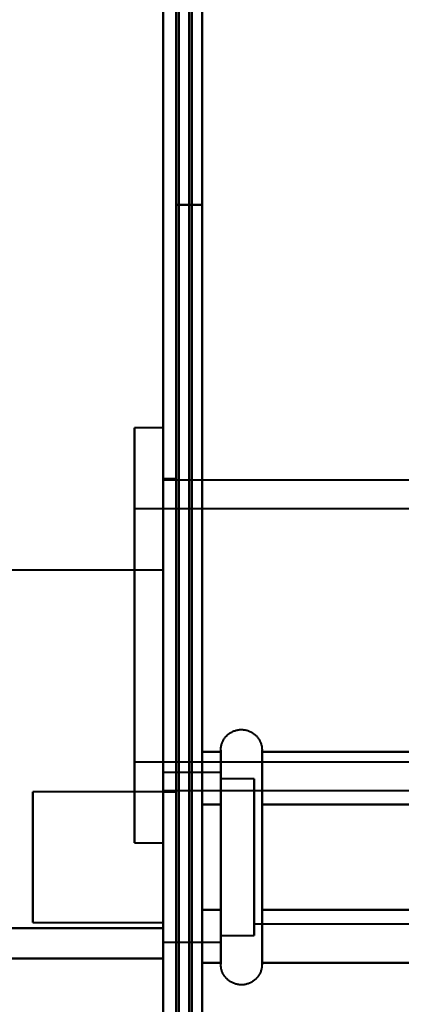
# Model space of a CAD drawing. Header units: millimetres. Extents: x -696 to 695, y -1041 to 611.
# Tile 20 of 90: x -540 to -526, y -213 to -175. Entities that reach past the tile are written whole.
import ezdxf

# ---------------------------------------------------------------- set-up
doc = ezdxf.new("R2010")
doc.units = ezdxf.units.MM
doc.layers.add('G-IMPT', color=8, linetype='Continuous', lineweight=40)

# ---------------------------------------------------------------- blocks, each defined once
blk = doc.blocks.new('NEXA 400 CALQUES_dwg-748074-Niveau de réf_')
at = {"layer": 'G-IMPT'}
for p, q in [((-535, 286.4), (-535, -249.4)), ((-535, 286.4), (-535, -249.4)), ((-535, -191.05), (-536.1, -191.05)), ((-536.1, -191.05), (-536.1, -206.344)), ((-536.1, -191.656), (-536.1, -191.05)), ((-536.1, -206.344), (-536.1, -191.05)), ((-535, -191.05), (-535, -206.344)), ((-535, -191.05), (-535, -191.656)), ((-535, -206.344), (-535, -191.05)), ((-536.1, -191.656), (-536.1, -206.95)), ((-536.1, -206.95), (-536.1, -191.656)), ((-535, -191.656), (-535, -206.95)), ((-535, -206.95), (-535, -191.656)), ((-534.5, -193), (-535, -193)), ((-535, -193), (-535, -205)), ((-535, -193), (-535, -205)), ((-502.5, -193.05), (-535, -193.05)), ((-535, -204.496), (-535, -193.05)), ((-534.5, -205), (-534.5, -193)), ((-534.5, -205), (-534.5, -193)), ((-534.5, -193), (-534.5, -205)), ((-534.5, -193), (-534.5, -205)), ((-535, -204.95), (-535, -193.504)), ((-515.1, -194.15), (-536.1, -194.15)), ((-536.1, -194.15), (-536.1, -203.48)), ((-536.1, -203.48), (-536.1, -194.15)), ((-536.1, -194.52), (-536.1, -203.85)), ((-536.1, -203.85), (-536.1, -194.52)), ((-535, -196.5), (-545.5, -196.5)), ((-535, -196.5), (-545.5, -196.5)), ((-535, -196.5), (-535, -211.384)), ((-535, -196.5), (-535, -211.384)), ((-535, -211.384), (-535, -196.5)), ((-535, -211.384), (-535, -196.5)), ((-532.785, -205.45), (-532.785, -203.4)), ((-532.785, -205.45), (-532.785, -203.4)), ((-531.204, -203.4), (-531.204, -205.45)), ((-531.204, -203.4), (-531.204, -205.45)), ((-536.1, -203.85), (-515.1, -203.85)), ((-532.785, -209.55), (-532.785, -203.949)), ((-532.785, -209.55), (-532.785, -203.949)), ((-531.204, -203.949), (-531.204, -209.55)), ((-531.204, -203.949), (-531.204, -209.55)), ((-532.785, -204.25), (-535, -204.25)), ((-532.785, -204.25), (-535, -204.25)), ((-535, -210.75), (-535, -204.25)), ((-535, -210.75), (-535, -204.25)), ((-535, -204.25), (-535, -209.125)), ((-535, -210.75), (-535, -204.25)), ((-535, -210.75), (-535, -204.25)), ((-535, -204.25), (-535, -209.125)), ((-532.785, -205.875), (-532.785, -204.25)), ((-532.785, -204.25), (-532.785, -210.315)), ((-532.785, -205.875), (-532.785, -204.25)), ((-532.785, -204.25), (-532.785, -210.315)), ((-531.5, -204.5), (-532.785, -204.5)), ((-531.5, -204.5), (-532.785, -204.5)), ((-532.785, -210.098), (-532.785, -204.5)), ((-532.785, -204.5), (-532.785, -210.098)), ((-532.785, -210.098), (-532.785, -204.5)), ((-532.785, -204.5), (-532.785, -210.098)), ((-532.785, -209.125), (-532.785, -204.685)), ((-532.785, -204.685), (-532.785, -210.75)), ((-532.785, -209.125), (-532.785, -204.685)), ((-532.785, -204.685), (-532.785, -210.75)), ((-531.5, -206), (-531.5, -204.5)), ((-531.5, -204.5), (-531.5, -209)), ((-531.5, -206), (-531.5, -204.5)), ((-531.5, -204.5), (-531.5, -209)), ((-535, -205), (-540, -205)), ((-535, -205), (-540, -205)), ((-540, -205), (-540, -210)), ((-540, -205), (-540, -210)), ((-540, -210), (-540, -205)), ((-540, -210), (-540, -205)), ((-540, -205), (-540, -210)), ((-540, -205), (-540, -210)), ((-540, -210), (-540, -205)), ((-540, -210), (-540, -205)), ((-535, -204.95), (-502.5, -204.95)), ((-535, -205), (-534.5, -205)), ((-535, -205), (-535, -210)), ((-535, -205), (-535, -210)), ((-535, -210), (-535, -205)), ((-535, -210), (-535, -205)), ((-535, -205), (-535, -210)), ((-535, -205), (-535, -210)), ((-535, -210), (-535, -205)), ((-535, -210), (-535, -205)), ((-532.785, -210.5), (-532.785, -204.902)), ((-532.785, -204.902), (-532.785, -210.5)), ((-532.785, -210.5), (-532.785, -204.902)), ((-532.785, -204.902), (-532.785, -210.5)), ((-531.5, -210.5), (-531.5, -204.902)), ((-531.5, -210.5), (-531.5, -204.902)), ((-519.611, -204.952), (-531.5, -204.952)), ((-519.611, -204.952), (-531.5, -204.952)), ((-531.5, -208.774), (-531.5, -204.952)), ((-531.5, -204.952), (-531.5, -208.774)), ((-531.5, -208.774), (-531.5, -204.952)), ((-531.5, -204.952), (-531.5, -208.774)), ((-532.785, -211.6), (-532.785, -205.45)), ((-532.785, -211.6), (-532.785, -205.45)), ((-531.204, -205.45), (-531.204, -211.6)), ((-531.204, -205.45), (-531.204, -211.6)), ((-535, -205.875), (-535, -210.75)), ((-535, -205.875), (-535, -210.75)), ((-532.785, -210.75), (-532.785, -205.875)), ((-532.785, -210.75), (-532.785, -205.875)), ((-536.1, -206.95), (-536.1, -206.344)), ((-535, -206.344), (-535, -206.95)), ((-531.5, -210.098), (-531.5, -206)), ((-531.5, -206), (-531.5, -210.5)), ((-531.5, -210.098), (-531.5, -206)), ((-531.5, -206), (-531.5, -210.5)), ((-531.5, -210.048), (-531.5, -206.226)), ((-531.5, -206.226), (-531.5, -210.048)), ((-531.5, -210.048), (-531.5, -206.226)), ((-531.5, -206.226), (-531.5, -210.048)), ((-536.1, -206.95), (-535, -206.95)), ((-535, -209.125), (-535, -210.75)), ((-535, -209.125), (-535, -210.75)), ((-540, -210), (-535, -210)), ((-540, -210), (-535, -210)), ((-531.5, -210.048), (-519.611, -210.048)), ((-531.5, -210.048), (-519.611, -210.048)), ((-535, -210.221), (-535, -221.105)), ((-535, -210.221), (-535, -221.105)), ((-535, -221.105), (-535, -210.221)), ((-535, -221.105), (-535, -210.221)), ((-532.785, -210.5), (-531.5, -210.5)), ((-532.785, -210.5), (-531.5, -210.5)), ((-535, -210.75), (-532.785, -210.75)), ((-535, -210.75), (-532.785, -210.75)), ((-535, -211.384), (-535, -221.919)), ((-535, -211.384), (-535, -221.919)), ((-535, -221.919), (-535, -211.384)), ((-535, -221.919), (-535, -211.384))]:
    blk.add_line(p, q, dxfattribs=at)
at = {"layer": 'G-IMPT', "flags": 128}
for points in [[(-535, 286.4), (-535, 152.45), (-535, 18.5), (-535, -115.45), (-535, -249.4)], [(-535, -249.4), (-535, -115.45), (-535, 18.5), (-535, 152.45), (-535, 286.4)], [(-535, 286.4), (-535, 152.45), (-535, 18.5), (-535, -115.45), (-535, -249.4)], [(-535, -249.4), (-535, -115.45), (-535, 18.5), (-535, 152.45), (-535, 286.4)], [(-535, -249.4), (-535, -115.45), (-535, 18.5), (-535, 152.45), (-535, 286.4)], [(-535, -249.4), (-535, -115.45), (-535, 18.5), (-535, 152.45), (-535, 286.4)], [(-535, 286.4), (-535, 152.45), (-535, 18.5), (-535, -115.45), (-535, -249.4)], [(-535, 286.4), (-535, 152.45), (-535, 18.5), (-535, -115.45), (-535, -249.4)], [(-534.5, -249.4), (-534.5, -115.45), (-534.5, 18.5), (-534.5, 152.45), (-534.5, 286.4)], [(-534.5, 286.4), (-534.5, 152.45), (-534.5, 18.5), (-534.5, -115.45), (-534.5, -249.4)], [(-534.5, 286.4), (-534.5, 152.45), (-534.5, 18.5), (-534.5, -115.45), (-534.5, -249.4)], [(-534.4, 286.4), (-534.4, 152.45), (-534.4, 18.5), (-534.4, -115.45), (-534.4, -249.4)], [(-534.4, -249.4), (-534.4, -115.45), (-534.4, 18.5), (-534.4, 152.45), (-534.4, 286.4)], [(-534.4, -249.4), (-534.4, -115.45), (-534.4, 18.5), (-534.4, 152.45), (-534.4, 286.4)], [(-534.4, 286.4), (-534.4, 152.45), (-534.4, 18.5), (-534.4, -115.45), (-534.4, -249.4)], [(-534.4, 286.4), (-534.4, 152.45), (-534.4, 18.5), (-534.4, -115.45), (-534.4, -249.4)], [(-534.4, -249.4), (-534.4, -115.45), (-534.4, 18.5), (-534.4, 152.45), (-534.4, 286.4)], [(-534.4, -249.4), (-534.4, -115.45), (-534.4, 18.5), (-534.4, 152.45), (-534.4, 286.4)], [(-534.4, 286.4), (-534.4, 152.45), (-534.4, 18.5), (-534.4, -115.45), (-534.4, -249.4)], [(-534.5, 285.9), (-534.5, 152.2), (-534.5, 18.5), (-534.5, -115.2), (-534.5, -248.9)], [(-534.5, 285.9), (-534.5, 152.2), (-534.5, 18.5), (-534.5, -115.2), (-534.5, -248.9)], [(-534.5, -248.9), (-534.5, -115.2), (-534.5, 18.5), (-534.5, 152.2), (-534.5, 285.9)], [(-534.5, -248.9), (-534.5, -115.2), (-534.5, 18.5), (-534.5, 152.2), (-534.5, 285.9)], [(-534.5, 285.9), (-534.5, 152.2), (-534.5, 18.5), (-534.5, -115.2), (-534.5, -248.9)], [(-534.5, -248.9), (-534.5, -115.2), (-534.5, 18.5), (-534.5, 152.2), (-534.5, 285.9)], [(-534, -248.9), (-534, -115.2), (-534, 18.5), (-534, 152.2), (-534, 285.9)], [(-534, 285.9), (-534, 152.2), (-534, 18.5), (-534, -115.2), (-534, -248.9)], [(-534, -248.9), (-534, -115.2), (-534, 18.5), (-534, 152.2), (-534, 285.9)], [(-533.9, 285.9), (-533.9, 152.2), (-533.9, 18.5), (-533.9, -115.2), (-533.9, -248.9)], [(-533.9, 285.9), (-533.9, 152.2), (-533.9, 18.5), (-533.9, -115.2), (-533.9, -248.9)], [(-533.9, -248.9), (-533.9, -115.2), (-533.9, 18.5), (-533.9, 152.2), (-533.9, 285.9)], [(-533.5, 285.9), (-533.5, 152.2), (-533.5, 18.5), (-533.5, -115.2), (-533.5, -248.9)], [(-533.5, -248.9), (-533.5, -115.2), (-533.5, 18.5), (-533.5, 152.2), (-533.5, 285.9)], [(-533.5, 285.9), (-533.5, 152.2), (-533.5, 18.5), (-533.5, -115.2), (-533.5, -248.9)], [(-533.5, -248.9), (-533.5, -115.2), (-533.5, 18.5), (-533.5, 152.2), (-533.5, 285.9)], [(-533.5, -248.9), (-533.5, -115.2), (-533.5, 18.5), (-533.5, 152.2), (-533.5, 285.9)], [(-533.5, 285.9), (-533.5, 152.2), (-533.5, 18.5), (-533.5, -115.2), (-533.5, -248.9)], [(-533.5, -248.9), (-533.5, -115.2), (-533.5, 18.5), (-533.5, 152.2), (-533.5, 285.9)], [(-533.5, 285.9), (-533.5, 152.2), (-533.5, 18.5), (-533.5, -115.2), (-533.5, -248.9)], [(-534.5, -182.5), (-534.5, -197.5), (-534.5, -212.5), (-534.5, -227.5), (-534.5, -242.5)], [(-533.5, -182.5), (-533.75, -182.5), (-534, -182.5), (-534.25, -182.5), (-534.5, -182.5)], [(-534.5, -242.5), (-534.5, -227.5), (-534.5, -212.5), (-534.5, -197.5), (-534.5, -182.5)], [(-534.5, -182.5), (-534.25, -182.5), (-534, -182.5), (-533.75, -182.5), (-533.5, -182.5)], [(-534.5, -182.5), (-534.25, -182.5), (-534, -182.5), (-533.75, -182.5), (-533.5, -182.5)], [(-533.5, -182.5), (-533.75, -182.5), (-534, -182.5), (-534.25, -182.5), (-534.5, -182.5)], [(-534.5, -182.5), (-534.5, -197.5), (-534.5, -212.5), (-534.5, -227.5), (-534.5, -242.5)], [(-533.5, -182.5), (-533.75, -182.5), (-534, -182.5), (-534.25, -182.5), (-534.5, -182.5)], [(-534.5, -242.5), (-534.5, -227.5), (-534.5, -212.5), (-534.5, -197.5), (-534.5, -182.5)], [(-534.5, -182.5), (-534.25, -182.5), (-534, -182.5), (-533.75, -182.5), (-533.5, -182.5)], [(-534.5, -182.5), (-534.25, -182.5), (-534, -182.5), (-533.75, -182.5), (-533.5, -182.5)], [(-533.5, -182.5), (-533.75, -182.5), (-534, -182.5), (-534.25, -182.5), (-534.5, -182.5)], [(-534.5, -182.5), (-534.5, -197.5), (-534.5, -212.5), (-534.5, -227.5), (-534.5, -242.5)], [(-534.5, -242.5), (-534.5, -227.5), (-534.5, -212.5), (-534.5, -197.5), (-534.5, -182.5)], [(-534.5, -182.5), (-534.5, -197.5), (-534.5, -212.5), (-534.5, -227.5), (-534.5, -242.5)], [(-534.5, -242.5), (-534.5, -227.5), (-534.5, -212.5), (-534.5, -197.5), (-534.5, -182.5)], [(-533.5, -242.5), (-533.5, -227.5), (-533.5, -212.5), (-533.5, -197.5), (-533.5, -182.5)], [(-533.5, -182.5), (-533.5, -197.5), (-533.5, -212.5), (-533.5, -227.5), (-533.5, -242.5)], [(-533.5, -242.5), (-533.5, -227.5), (-533.5, -212.5), (-533.5, -197.5), (-533.5, -182.5)], [(-533.5, -182.5), (-533.5, -197.5), (-533.5, -212.5), (-533.5, -227.5), (-533.5, -242.5)], [(-533.5, -242.5), (-533.5, -227.5), (-533.5, -212.5), (-533.5, -197.5), (-533.5, -182.5)], [(-533.5, -182.5), (-533.5, -197.5), (-533.5, -212.5), (-533.5, -227.5), (-533.5, -242.5)], [(-533.5, -242.5), (-533.5, -227.5), (-533.5, -212.5), (-533.5, -197.5), (-533.5, -182.5)], [(-533.5, -182.5), (-533.5, -197.5), (-533.5, -212.5), (-533.5, -227.5), (-533.5, -242.5)], [(-532.785, -203.4), (-532.785, -203.368), (-532.783, -203.337), (-532.779, -203.305), (-532.775, -203.274), (-532.769, -203.243), (-532.762, -203.212), (-532.754, -203.182), (-532.745, -203.151), (-532.734, -203.122), (-532.723, -203.092), (-532.71, -203.063), (-532.696, -203.035), (-532.681, -203.007), (-532.664, -202.98), (-532.647, -202.954), (-532.629, -202.928), (-532.609, -202.903), (-532.589, -202.879), (-532.568, -202.855), (-532.545, -202.833), (-532.522, -202.811), (-532.498, -202.791), (-532.474, -202.771), (-532.448, -202.752), (-532.422, -202.735), (-532.395, -202.718), (-532.367, -202.703), (-532.339, -202.689), (-532.31, -202.675), (-532.281, -202.663), (-532.251, -202.652), (-532.221, -202.643), (-532.191, -202.634), (-532.16, -202.627), (-532.129, -202.621), (-532.098, -202.616), (-532.066, -202.613), (-532.035, -202.611), (-532.003, -202.61), (-531.972, -202.61), (-531.94, -202.611), (-531.909, -202.614), (-531.877, -202.618), (-531.846, -202.624), (-531.815, -202.63), (-531.784, -202.638), (-531.754, -202.647), (-531.724, -202.657), (-531.695, -202.669), (-531.666, -202.681), (-531.637, -202.695), (-531.609, -202.71), (-531.582, -202.726), (-531.555, -202.743), (-531.53, -202.761), (-531.504, -202.78), (-531.48, -202.8), (-531.456, -202.821), (-531.434, -202.843), (-531.412, -202.866), (-531.391, -202.89), (-531.371, -202.914), (-531.352, -202.94), (-531.334, -202.966), (-531.317, -202.993), (-531.302, -203.02), (-531.287, -203.048), (-531.273, -203.077), (-531.261, -203.106), (-531.25, -203.135), (-531.24, -203.165), (-531.231, -203.196), (-531.224, -203.226), (-531.217, -203.257), (-531.212, -203.288), (-531.208, -203.32), (-531.206, -203.351), (-531.204, -203.383), (-531.204, -203.4)], [(-532.785, -203.4), (-532.785, -203.368), (-532.783, -203.337), (-532.779, -203.305), (-532.775, -203.274), (-532.769, -203.243), (-532.762, -203.212), (-532.754, -203.182), (-532.745, -203.151), (-532.734, -203.122), (-532.723, -203.092), (-532.71, -203.063), (-532.696, -203.035), (-532.681, -203.007), (-532.664, -202.98), (-532.647, -202.954), (-532.629, -202.928), (-532.609, -202.903), (-532.589, -202.879), (-532.568, -202.855), (-532.545, -202.833), (-532.522, -202.811), (-532.498, -202.791), (-532.474, -202.771), (-532.448, -202.752), (-532.422, -202.735), (-532.395, -202.718), (-532.367, -202.703), (-532.339, -202.689), (-532.31, -202.675), (-532.281, -202.663), (-532.251, -202.652), (-532.221, -202.643), (-532.191, -202.634), (-532.16, -202.627), (-532.129, -202.621), (-532.098, -202.616), (-532.066, -202.613), (-532.035, -202.611), (-532.003, -202.61), (-531.972, -202.61), (-531.94, -202.611), (-531.909, -202.614), (-531.877, -202.618), (-531.846, -202.624), (-531.815, -202.63), (-531.784, -202.638), (-531.754, -202.647), (-531.724, -202.657), (-531.695, -202.669), (-531.666, -202.681), (-531.637, -202.695), (-531.609, -202.71), (-531.582, -202.726), (-531.555, -202.743), (-531.53, -202.761), (-531.504, -202.78), (-531.48, -202.8), (-531.456, -202.821), (-531.434, -202.843), (-531.412, -202.866), (-531.391, -202.89), (-531.371, -202.914), (-531.352, -202.94), (-531.334, -202.966), (-531.317, -202.993), (-531.302, -203.02), (-531.287, -203.048), (-531.273, -203.077), (-531.261, -203.106), (-531.25, -203.135), (-531.24, -203.165), (-531.231, -203.196), (-531.224, -203.226), (-531.217, -203.257), (-531.212, -203.288), (-531.208, -203.32), (-531.206, -203.351), (-531.204, -203.383), (-531.204, -203.4)], [(-533.5, -205.479), (-533.5, -204.974), (-533.5, -204.469), (-533.5, -203.964), (-533.5, -203.459)], [(-533.5, -203.459), (-533.321, -203.459), (-533.143, -203.459), (-532.964, -203.459), (-532.785, -203.459)], [(-532.785, -203.459), (-532.964, -203.459), (-533.143, -203.459), (-533.321, -203.459), (-533.5, -203.459)], [(-533.5, -203.459), (-533.5, -203.964), (-533.5, -204.469), (-533.5, -204.974), (-533.5, -205.479)], [(-533.5, -205.479), (-533.5, -204.974), (-533.5, -204.469), (-533.5, -203.964), (-533.5, -203.459)], [(-533.5, -203.459), (-533.321, -203.459), (-533.143, -203.459), (-532.964, -203.459), (-532.785, -203.459)], [(-532.785, -203.459), (-532.964, -203.459), (-533.143, -203.459), (-533.321, -203.459), (-533.5, -203.459)], [(-533.5, -203.459), (-533.5, -203.964), (-533.5, -204.469), (-533.5, -204.974), (-533.5, -205.479)], [(-533.5, -205.479), (-533.5, -204.974), (-533.5, -204.469), (-533.5, -203.964), (-533.5, -203.459)], [(-533.5, -203.459), (-533.5, -203.964), (-533.5, -204.469), (-533.5, -204.974), (-533.5, -205.479)], [(-533.5, -205.479), (-533.5, -204.974), (-533.5, -204.469), (-533.5, -203.964), (-533.5, -203.459)], [(-533.5, -203.459), (-533.5, -203.964), (-533.5, -204.469), (-533.5, -204.974), (-533.5, -205.479)], [(-532.785, -203.4), (-532.785, -203.403), (-532.785, -203.413), (-532.785, -203.429), (-532.785, -203.452), (-532.785, -203.482), (-532.785, -203.518), (-532.785, -203.56), (-532.785, -203.608), (-532.785, -203.663), (-532.785, -203.724), (-532.785, -203.791), (-532.785, -203.863), (-532.785, -203.942), (-532.785, -204.026), (-532.785, -204.116), (-532.785, -204.211), (-532.785, -204.312), (-532.785, -204.418), (-532.785, -204.528), (-532.785, -204.644), (-532.785, -204.763), (-532.785, -204.888), (-532.785, -205.016), (-532.785, -205.149), (-532.785, -205.285), (-532.785, -205.424), (-532.785, -205.568), (-532.785, -205.714), (-532.785, -205.863), (-532.785, -206.014), (-532.785, -206.168), (-532.785, -206.324), (-532.785, -206.482), (-532.785, -206.642), (-532.785, -206.803), (-532.785, -206.965), (-532.785, -207.128), (-532.785, -207.292), (-532.785, -207.456), (-532.785, -207.62), (-532.785, -207.784), (-532.785, -207.947), (-532.785, -208.109), (-532.785, -208.271), (-532.785, -208.432), (-532.785, -208.59), (-532.785, -208.748), (-532.785, -208.903), (-532.785, -209.056), (-532.785, -209.206), (-532.785, -209.354), (-532.785, -209.499), (-532.785, -209.55)], [(-532.785, -205.45), (-532.785, -205.31), (-532.785, -205.173), (-532.785, -205.04), (-532.785, -204.91), (-532.785, -204.785), (-532.785, -204.665), (-532.785, -204.549), (-532.785, -204.437), (-532.785, -204.331), (-532.785, -204.229), (-532.785, -204.133), (-532.785, -204.042), (-532.785, -203.957), (-532.785, -203.877), (-532.785, -203.803), (-532.785, -203.735), (-532.785, -203.673), (-532.785, -203.618), (-532.785, -203.568), (-532.785, -203.525), (-532.785, -203.488), (-532.785, -203.457), (-532.785, -203.433), (-532.785, -203.416), (-532.785, -203.405), (-532.785, -203.4)], [(-532.785, -203.4), (-532.785, -203.403), (-532.785, -203.413), (-532.785, -203.429), (-532.785, -203.452), (-532.785, -203.482), (-532.785, -203.518), (-532.785, -203.56), (-532.785, -203.608), (-532.785, -203.663), (-532.785, -203.724), (-532.785, -203.791), (-532.785, -203.863), (-532.785, -203.942), (-532.785, -204.026), (-532.785, -204.116), (-532.785, -204.211), (-532.785, -204.312), (-532.785, -204.418), (-532.785, -204.528), (-532.785, -204.644), (-532.785, -204.763), (-532.785, -204.888), (-532.785, -205.016), (-532.785, -205.149), (-532.785, -205.285), (-532.785, -205.424), (-532.785, -205.568), (-532.785, -205.714), (-532.785, -205.863), (-532.785, -206.014), (-532.785, -206.168), (-532.785, -206.324), (-532.785, -206.482), (-532.785, -206.642), (-532.785, -206.803), (-532.785, -206.965), (-532.785, -207.128), (-532.785, -207.292), (-532.785, -207.456), (-532.785, -207.62), (-532.785, -207.784), (-532.785, -207.947), (-532.785, -208.109), (-532.785, -208.271), (-532.785, -208.432), (-532.785, -208.59), (-532.785, -208.748), (-532.785, -208.903), (-532.785, -209.056), (-532.785, -209.206), (-532.785, -209.354), (-532.785, -209.499), (-532.785, -209.55)], [(-532.785, -205.45), (-532.785, -205.31), (-532.785, -205.173), (-532.785, -205.04), (-532.785, -204.91), (-532.785, -204.785), (-532.785, -204.665), (-532.785, -204.549), (-532.785, -204.437), (-532.785, -204.331), (-532.785, -204.229), (-532.785, -204.133), (-532.785, -204.042), (-532.785, -203.957), (-532.785, -203.877), (-532.785, -203.803), (-532.785, -203.735), (-532.785, -203.673), (-532.785, -203.618), (-532.785, -203.568), (-532.785, -203.525), (-532.785, -203.488), (-532.785, -203.457), (-532.785, -203.433), (-532.785, -203.416), (-532.785, -203.405), (-532.785, -203.4)], [(-532.785, -203.459), (-532.785, -203.964), (-532.785, -204.469), (-532.785, -204.974), (-532.785, -205.479)], [(-532.785, -205.479), (-532.785, -204.974), (-532.785, -204.469), (-532.785, -203.964), (-532.785, -203.459)], [(-532.785, -203.459), (-532.785, -203.964), (-532.785, -204.469), (-532.785, -204.974), (-532.785, -205.479)], [(-532.785, -205.479), (-532.785, -204.974), (-532.785, -204.469), (-532.785, -203.964), (-532.785, -203.459)], [(-531.204, -203.4), (-531.204, -203.403), (-531.204, -203.413), (-531.204, -203.429), (-531.204, -203.452), (-531.204, -203.482), (-531.204, -203.518), (-531.204, -203.56), (-531.204, -203.608), (-531.204, -203.663), (-531.204, -203.724), (-531.204, -203.791), (-531.204, -203.863), (-531.204, -203.942), (-531.204, -204.026), (-531.204, -204.116), (-531.204, -204.211), (-531.204, -204.312), (-531.204, -204.418), (-531.204, -204.528), (-531.204, -204.644), (-531.204, -204.763), (-531.204, -204.888), (-531.204, -205.016), (-531.204, -205.149), (-531.204, -205.285), (-531.204, -205.424), (-531.204, -205.45)], [(-531.204, -209.55), (-531.204, -209.406), (-531.204, -209.26), (-531.204, -209.11), (-531.204, -208.958), (-531.204, -208.804), (-531.204, -208.647), (-531.204, -208.489), (-531.204, -208.329), (-531.204, -208.168), (-531.204, -208.005), (-531.204, -207.842), (-531.204, -207.679), (-531.204, -207.515), (-531.204, -207.351), (-531.204, -207.187), (-531.204, -207.024), (-531.204, -206.861), (-531.204, -206.7), (-531.204, -206.54), (-531.204, -206.381), (-531.204, -206.224), (-531.204, -206.069), (-531.204, -205.917), (-531.204, -205.767), (-531.204, -205.62), (-531.204, -205.476), (-531.204, -205.335), (-531.204, -205.197), (-531.204, -205.063), (-531.204, -204.933), (-531.204, -204.808), (-531.204, -204.686), (-531.204, -204.569), (-531.204, -204.457), (-531.204, -204.349), (-531.204, -204.247), (-531.204, -204.15), (-531.204, -204.058), (-531.204, -203.972), (-531.204, -203.891), (-531.204, -203.816), (-531.204, -203.747), (-531.204, -203.684), (-531.204, -203.627), (-531.204, -203.576), (-531.204, -203.532), (-531.204, -203.494), (-531.204, -203.462), (-531.204, -203.437), (-531.204, -203.418), (-531.204, -203.406), (-531.204, -203.4), (-531.204, -203.4)], [(-531.204, -203.4), (-531.204, -203.403), (-531.204, -203.413), (-531.204, -203.429), (-531.204, -203.452), (-531.204, -203.482), (-531.204, -203.518), (-531.204, -203.56), (-531.204, -203.608), (-531.204, -203.663), (-531.204, -203.724), (-531.204, -203.791), (-531.204, -203.863), (-531.204, -203.942), (-531.204, -204.026), (-531.204, -204.116), (-531.204, -204.211), (-531.204, -204.312), (-531.204, -204.418), (-531.204, -204.528), (-531.204, -204.644), (-531.204, -204.763), (-531.204, -204.888), (-531.204, -205.016), (-531.204, -205.149), (-531.204, -205.285), (-531.204, -205.424), (-531.204, -205.45)], [(-531.204, -209.55), (-531.204, -209.406), (-531.204, -209.26), (-531.204, -209.11), (-531.204, -208.958), (-531.204, -208.804), (-531.204, -208.647), (-531.204, -208.489), (-531.204, -208.329), (-531.204, -208.168), (-531.204, -208.005), (-531.204, -207.842), (-531.204, -207.679), (-531.204, -207.515), (-531.204, -207.351), (-531.204, -207.187), (-531.204, -207.024), (-531.204, -206.861), (-531.204, -206.7), (-531.204, -206.54), (-531.204, -206.381), (-531.204, -206.224), (-531.204, -206.069), (-531.204, -205.917), (-531.204, -205.767), (-531.204, -205.62), (-531.204, -205.476), (-531.204, -205.335), (-531.204, -205.197), (-531.204, -205.063), (-531.204, -204.933), (-531.204, -204.808), (-531.204, -204.686), (-531.204, -204.569), (-531.204, -204.457), (-531.204, -204.349), (-531.204, -204.247), (-531.204, -204.15), (-531.204, -204.058), (-531.204, -203.972), (-531.204, -203.891), (-531.204, -203.816), (-531.204, -203.747), (-531.204, -203.684), (-531.204, -203.627), (-531.204, -203.576), (-531.204, -203.532), (-531.204, -203.494), (-531.204, -203.462), (-531.204, -203.437), (-531.204, -203.418), (-531.204, -203.406), (-531.204, -203.4), (-531.204, -203.4)], [(-531.204, -205.479), (-531.204, -204.974), (-531.204, -204.469), (-531.204, -203.964), (-531.204, -203.459)], [(-531.204, -203.459), (-528.704, -203.459), (-526.204, -203.459), (-523.704, -203.459), (-521.204, -203.459)], [(-521.204, -203.459), (-523.704, -203.459), (-526.204, -203.459), (-528.704, -203.459), (-531.204, -203.459)], [(-531.204, -203.459), (-531.204, -203.964), (-531.204, -204.469), (-531.204, -204.974), (-531.204, -205.479)], [(-531.204, -205.479), (-531.204, -204.974), (-531.204, -204.469), (-531.204, -203.964), (-531.204, -203.459)], [(-531.204, -203.459), (-528.704, -203.459), (-526.204, -203.459), (-523.704, -203.459), (-521.204, -203.459)], [(-521.204, -203.459), (-523.704, -203.459), (-526.204, -203.459), (-528.704, -203.459), (-531.204, -203.459)], [(-531.204, -203.459), (-531.204, -203.964), (-531.204, -204.469), (-531.204, -204.974), (-531.204, -205.479)], [(-532.785, -205.479), (-532.964, -205.479), (-533.143, -205.479), (-533.321, -205.479), (-533.5, -205.479)], [(-533.5, -205.479), (-533.321, -205.479), (-533.143, -205.479), (-532.964, -205.479), (-532.785, -205.479)], [(-532.785, -205.479), (-532.964, -205.479), (-533.143, -205.479), (-533.321, -205.479), (-533.5, -205.479)], [(-533.5, -205.479), (-533.5, -206.49), (-533.5, -207.5), (-533.5, -208.51), (-533.5, -209.521)], [(-533.5, -209.521), (-533.5, -208.51), (-533.5, -207.5), (-533.5, -206.49), (-533.5, -205.479)], [(-533.5, -205.479), (-533.321, -205.479), (-533.143, -205.479), (-532.964, -205.479), (-532.785, -205.479)], [(-532.785, -205.479), (-532.964, -205.479), (-533.143, -205.479), (-533.321, -205.479), (-533.5, -205.479)], [(-533.5, -205.479), (-533.321, -205.479), (-533.143, -205.479), (-532.964, -205.479), (-532.785, -205.479)], [(-532.785, -205.479), (-532.964, -205.479), (-533.143, -205.479), (-533.321, -205.479), (-533.5, -205.479)], [(-533.5, -205.479), (-533.5, -206.49), (-533.5, -207.5), (-533.5, -208.51), (-533.5, -209.521)], [(-533.5, -209.521), (-533.5, -208.51), (-533.5, -207.5), (-533.5, -206.49), (-533.5, -205.479)], [(-533.5, -205.479), (-533.321, -205.479), (-533.143, -205.479), (-532.964, -205.479), (-532.785, -205.479)], [(-533.5, -205.479), (-533.5, -206.49), (-533.5, -207.5), (-533.5, -208.51), (-533.5, -209.521)], [(-533.5, -209.521), (-533.5, -208.51), (-533.5, -207.5), (-533.5, -206.49), (-533.5, -205.479)], [(-533.5, -205.479), (-533.5, -206.49), (-533.5, -207.5), (-533.5, -208.51), (-533.5, -209.521)], [(-533.5, -209.521), (-533.5, -208.51), (-533.5, -207.5), (-533.5, -206.49), (-533.5, -205.479)], [(-532.785, -211.6), (-532.785, -211.597), (-532.785, -211.587), (-532.785, -211.571), (-532.785, -211.548), (-532.785, -211.518), (-532.785, -211.482), (-532.785, -211.44), (-532.785, -211.392), (-532.785, -211.337), (-532.785, -211.276), (-532.785, -211.209), (-532.785, -211.137), (-532.785, -211.058), (-532.785, -210.974), (-532.785, -210.884), (-532.785, -210.789), (-532.785, -210.688), (-532.785, -210.582), (-532.785, -210.472), (-532.785, -210.356), (-532.785, -210.237), (-532.785, -210.112), (-532.785, -209.984), (-532.785, -209.851), (-532.785, -209.715), (-532.785, -209.576), (-532.785, -209.432), (-532.785, -209.286), (-532.785, -209.137), (-532.785, -208.986), (-532.785, -208.832), (-532.785, -208.676), (-532.785, -208.518), (-532.785, -208.358), (-532.785, -208.197), (-532.785, -208.035), (-532.785, -207.872), (-532.785, -207.708), (-532.785, -207.544), (-532.785, -207.38), (-532.785, -207.216), (-532.785, -207.053), (-532.785, -206.891), (-532.785, -206.729), (-532.785, -206.568), (-532.785, -206.41), (-532.785, -206.252), (-532.785, -206.097), (-532.785, -205.944), (-532.785, -205.794), (-532.785, -205.646), (-532.785, -205.501), (-532.785, -205.45)], [(-532.785, -211.6), (-532.785, -211.597), (-532.785, -211.587), (-532.785, -211.571), (-532.785, -211.548), (-532.785, -211.518), (-532.785, -211.482), (-532.785, -211.44), (-532.785, -211.392), (-532.785, -211.337), (-532.785, -211.276), (-532.785, -211.209), (-532.785, -211.137), (-532.785, -211.058), (-532.785, -210.974), (-532.785, -210.884), (-532.785, -210.789), (-532.785, -210.688), (-532.785, -210.582), (-532.785, -210.472), (-532.785, -210.356), (-532.785, -210.237), (-532.785, -210.112), (-532.785, -209.984), (-532.785, -209.851), (-532.785, -209.715), (-532.785, -209.576), (-532.785, -209.432), (-532.785, -209.286), (-532.785, -209.137), (-532.785, -208.986), (-532.785, -208.832), (-532.785, -208.676), (-532.785, -208.518), (-532.785, -208.358), (-532.785, -208.197), (-532.785, -208.035), (-532.785, -207.872), (-532.785, -207.708), (-532.785, -207.544), (-532.785, -207.38), (-532.785, -207.216), (-532.785, -207.053), (-532.785, -206.891), (-532.785, -206.729), (-532.785, -206.568), (-532.785, -206.41), (-532.785, -206.252), (-532.785, -206.097), (-532.785, -205.944), (-532.785, -205.794), (-532.785, -205.646), (-532.785, -205.501), (-532.785, -205.45)], [(-532.785, -209.521), (-532.785, -208.51), (-532.785, -207.5), (-532.785, -206.49), (-532.785, -205.479)], [(-532.785, -205.479), (-532.785, -206.49), (-532.785, -207.5), (-532.785, -208.51), (-532.785, -209.521)], [(-532.785, -209.521), (-532.785, -208.51), (-532.785, -207.5), (-532.785, -206.49), (-532.785, -205.479)], [(-532.785, -205.479), (-532.785, -206.49), (-532.785, -207.5), (-532.785, -208.51), (-532.785, -209.521)], [(-531.204, -205.45), (-531.204, -205.594), (-531.204, -205.74), (-531.204, -205.89), (-531.204, -206.042), (-531.204, -206.196), (-531.204, -206.353), (-531.204, -206.511), (-531.204, -206.671), (-531.204, -206.832), (-531.204, -206.995), (-531.204, -207.158), (-531.204, -207.321), (-531.204, -207.485), (-531.204, -207.649), (-531.204, -207.813), (-531.204, -207.976), (-531.204, -208.139), (-531.204, -208.3), (-531.204, -208.46), (-531.204, -208.619), (-531.204, -208.776), (-531.204, -208.931), (-531.204, -209.083), (-531.204, -209.233), (-531.204, -209.38), (-531.204, -209.524), (-531.204, -209.665), (-531.204, -209.803), (-531.204, -209.937), (-531.204, -210.067), (-531.204, -210.192), (-531.204, -210.314), (-531.204, -210.431), (-531.204, -210.543), (-531.204, -210.651), (-531.204, -210.753), (-531.204, -210.85), (-531.204, -210.942), (-531.204, -211.028), (-531.204, -211.109), (-531.204, -211.184), (-531.204, -211.253), (-531.204, -211.316), (-531.204, -211.373), (-531.204, -211.424), (-531.204, -211.468), (-531.204, -211.506), (-531.204, -211.538), (-531.204, -211.563), (-531.204, -211.582), (-531.204, -211.594), (-531.204, -211.6), (-531.204, -211.6)], [(-531.204, -205.45), (-531.204, -205.594), (-531.204, -205.74), (-531.204, -205.89), (-531.204, -206.042), (-531.204, -206.196), (-531.204, -206.353), (-531.204, -206.511), (-531.204, -206.671), (-531.204, -206.832), (-531.204, -206.995), (-531.204, -207.158), (-531.204, -207.321), (-531.204, -207.485), (-531.204, -207.649), (-531.204, -207.813), (-531.204, -207.976), (-531.204, -208.139), (-531.204, -208.3), (-531.204, -208.46), (-531.204, -208.619), (-531.204, -208.776), (-531.204, -208.931), (-531.204, -209.083), (-531.204, -209.233), (-531.204, -209.38), (-531.204, -209.524), (-531.204, -209.665), (-531.204, -209.803), (-531.204, -209.937), (-531.204, -210.067), (-531.204, -210.192), (-531.204, -210.314), (-531.204, -210.431), (-531.204, -210.543), (-531.204, -210.651), (-531.204, -210.753), (-531.204, -210.85), (-531.204, -210.942), (-531.204, -211.028), (-531.204, -211.109), (-531.204, -211.184), (-531.204, -211.253), (-531.204, -211.316), (-531.204, -211.373), (-531.204, -211.424), (-531.204, -211.468), (-531.204, -211.506), (-531.204, -211.538), (-531.204, -211.563), (-531.204, -211.582), (-531.204, -211.594), (-531.204, -211.6), (-531.204, -211.6)], [(-531.204, -209.521), (-531.204, -208.51), (-531.204, -207.5), (-531.204, -206.49), (-531.204, -205.479)], [(-531.204, -205.479), (-528.704, -205.479), (-526.204, -205.479), (-523.704, -205.479), (-521.204, -205.479)], [(-521.204, -205.479), (-523.704, -205.479), (-526.204, -205.479), (-528.704, -205.479), (-531.204, -205.479)], [(-531.204, -205.479), (-528.704, -205.479), (-526.204, -205.479), (-523.704, -205.479), (-521.204, -205.479)], [(-521.204, -205.479), (-523.704, -205.479), (-526.204, -205.479), (-528.704, -205.479), (-531.204, -205.479)], [(-531.204, -205.479), (-531.204, -206.49), (-531.204, -207.5), (-531.204, -208.51), (-531.204, -209.521)], [(-531.204, -209.521), (-531.204, -208.51), (-531.204, -207.5), (-531.204, -206.49), (-531.204, -205.479)], [(-531.204, -205.479), (-528.704, -205.479), (-526.204, -205.479), (-523.704, -205.479), (-521.204, -205.479)], [(-521.204, -205.479), (-523.704, -205.479), (-526.204, -205.479), (-528.704, -205.479), (-531.204, -205.479)], [(-531.204, -205.479), (-528.704, -205.479), (-526.204, -205.479), (-523.704, -205.479), (-521.204, -205.479)], [(-521.204, -205.479), (-523.704, -205.479), (-526.204, -205.479), (-528.704, -205.479), (-531.204, -205.479)], [(-531.204, -205.479), (-531.204, -206.49), (-531.204, -207.5), (-531.204, -208.51), (-531.204, -209.521)], [(-533.5, -209.521), (-533.321, -209.521), (-533.143, -209.521), (-532.964, -209.521), (-532.785, -209.521)], [(-532.785, -209.521), (-532.964, -209.521), (-533.143, -209.521), (-533.321, -209.521), (-533.5, -209.521)], [(-533.5, -209.521), (-533.5, -210.026), (-533.5, -210.531), (-533.5, -211.036), (-533.5, -211.541)], [(-533.5, -211.541), (-533.5, -211.036), (-533.5, -210.531), (-533.5, -210.026), (-533.5, -209.521)], [(-533.5, -209.521), (-533.321, -209.521), (-533.143, -209.521), (-532.964, -209.521), (-532.785, -209.521)], [(-532.785, -209.521), (-532.964, -209.521), (-533.143, -209.521), (-533.321, -209.521), (-533.5, -209.521)], [(-533.5, -209.521), (-533.321, -209.521), (-533.143, -209.521), (-532.964, -209.521), (-532.785, -209.521)], [(-532.785, -209.521), (-532.964, -209.521), (-533.143, -209.521), (-533.321, -209.521), (-533.5, -209.521)], [(-533.5, -209.521), (-533.5, -210.026), (-533.5, -210.531), (-533.5, -211.036), (-533.5, -211.541)], [(-533.5, -211.541), (-533.5, -211.036), (-533.5, -210.531), (-533.5, -210.026), (-533.5, -209.521)], [(-533.5, -209.521), (-533.321, -209.521), (-533.143, -209.521), (-532.964, -209.521), (-532.785, -209.521)], [(-532.785, -209.521), (-532.964, -209.521), (-533.143, -209.521), (-533.321, -209.521), (-533.5, -209.521)], [(-533.5, -209.521), (-533.5, -210.026), (-533.5, -210.531), (-533.5, -211.036), (-533.5, -211.541)], [(-533.5, -211.541), (-533.5, -211.036), (-533.5, -210.531), (-533.5, -210.026), (-533.5, -209.521)], [(-533.5, -209.521), (-533.5, -210.026), (-533.5, -210.531), (-533.5, -211.036), (-533.5, -211.541)], [(-533.5, -211.541), (-533.5, -211.036), (-533.5, -210.531), (-533.5, -210.026), (-533.5, -209.521)], [(-532.785, -211.541), (-532.785, -211.036), (-532.785, -210.531), (-532.785, -210.026), (-532.785, -209.521)], [(-532.785, -209.521), (-532.785, -210.026), (-532.785, -210.531), (-532.785, -211.036), (-532.785, -211.541)], [(-532.785, -211.541), (-532.785, -211.036), (-532.785, -210.531), (-532.785, -210.026), (-532.785, -209.521)], [(-532.785, -209.521), (-532.785, -210.026), (-532.785, -210.531), (-532.785, -211.036), (-532.785, -211.541)], [(-532.785, -209.55), (-532.785, -209.69), (-532.785, -209.827), (-532.785, -209.96), (-532.785, -210.09), (-532.785, -210.215), (-532.785, -210.335), (-532.785, -210.451), (-532.785, -210.563), (-532.785, -210.669), (-532.785, -210.771), (-532.785, -210.867), (-532.785, -210.958), (-532.785, -211.043), (-532.785, -211.123), (-532.785, -211.197), (-532.785, -211.265), (-532.785, -211.327), (-532.785, -211.382), (-532.785, -211.432), (-532.785, -211.475), (-532.785, -211.512), (-532.785, -211.543), (-532.785, -211.567), (-532.785, -211.584), (-532.785, -211.595), (-532.785, -211.6)], [(-532.785, -209.55), (-532.785, -209.69), (-532.785, -209.827), (-532.785, -209.96), (-532.785, -210.09), (-532.785, -210.215), (-532.785, -210.335), (-532.785, -210.451), (-532.785, -210.563), (-532.785, -210.669), (-532.785, -210.771), (-532.785, -210.867), (-532.785, -210.958), (-532.785, -211.043), (-532.785, -211.123), (-532.785, -211.197), (-532.785, -211.265), (-532.785, -211.327), (-532.785, -211.382), (-532.785, -211.432), (-532.785, -211.475), (-532.785, -211.512), (-532.785, -211.543), (-532.785, -211.567), (-532.785, -211.584), (-532.785, -211.595), (-532.785, -211.6)], [(-521.204, -209.521), (-523.704, -209.521), (-526.204, -209.521), (-528.704, -209.521), (-531.204, -209.521)], [(-531.204, -209.521), (-528.704, -209.521), (-526.204, -209.521), (-523.704, -209.521), (-521.204, -209.521)], [(-521.204, -209.521), (-523.704, -209.521), (-526.204, -209.521), (-528.704, -209.521), (-531.204, -209.521)], [(-531.204, -209.521), (-531.204, -210.026), (-531.204, -210.531), (-531.204, -211.036), (-531.204, -211.541)], [(-531.204, -211.541), (-531.204, -211.036), (-531.204, -210.531), (-531.204, -210.026), (-531.204, -209.521)], [(-531.204, -209.521), (-528.704, -209.521), (-526.204, -209.521), (-523.704, -209.521), (-521.204, -209.521)], [(-521.204, -209.521), (-523.704, -209.521), (-526.204, -209.521), (-528.704, -209.521), (-531.204, -209.521)], [(-531.204, -209.521), (-528.704, -209.521), (-526.204, -209.521), (-523.704, -209.521), (-521.204, -209.521)], [(-521.204, -209.521), (-523.704, -209.521), (-526.204, -209.521), (-528.704, -209.521), (-531.204, -209.521)], [(-531.204, -209.521), (-531.204, -210.026), (-531.204, -210.531), (-531.204, -211.036), (-531.204, -211.541)], [(-531.204, -211.541), (-531.204, -211.036), (-531.204, -210.531), (-531.204, -210.026), (-531.204, -209.521)], [(-531.204, -209.521), (-528.704, -209.521), (-526.204, -209.521), (-523.704, -209.521), (-521.204, -209.521)], [(-531.204, -211.6), (-531.204, -211.597), (-531.204, -211.587), (-531.204, -211.571), (-531.204, -211.548), (-531.204, -211.518), (-531.204, -211.482), (-531.204, -211.44), (-531.204, -211.392), (-531.204, -211.337), (-531.204, -211.276), (-531.204, -211.209), (-531.204, -211.137), (-531.204, -211.058), (-531.204, -210.974), (-531.204, -210.884), (-531.204, -210.789), (-531.204, -210.688), (-531.204, -210.582), (-531.204, -210.472), (-531.204, -210.356), (-531.204, -210.237), (-531.204, -210.112), (-531.204, -209.984), (-531.204, -209.851), (-531.204, -209.715), (-531.204, -209.576), (-531.204, -209.55)], [(-531.204, -211.6), (-531.204, -211.597), (-531.204, -211.587), (-531.204, -211.571), (-531.204, -211.548), (-531.204, -211.518), (-531.204, -211.482), (-531.204, -211.44), (-531.204, -211.392), (-531.204, -211.337), (-531.204, -211.276), (-531.204, -211.209), (-531.204, -211.137), (-531.204, -211.058), (-531.204, -210.974), (-531.204, -210.884), (-531.204, -210.789), (-531.204, -210.688), (-531.204, -210.582), (-531.204, -210.472), (-531.204, -210.356), (-531.204, -210.237), (-531.204, -210.112), (-531.204, -209.984), (-531.204, -209.851), (-531.204, -209.715), (-531.204, -209.576), (-531.204, -209.55)], [(-535, -210.221), (-537.625, -210.221), (-540.25, -210.221), (-542.875, -210.221), (-545.5, -210.221)], [(-545.5, -210.221), (-542.875, -210.221), (-540.25, -210.221), (-537.625, -210.221), (-535, -210.221)], [(-535, -210.221), (-537.625, -210.221), (-540.25, -210.221), (-542.875, -210.221), (-545.5, -210.221)], [(-545.5, -210.221), (-542.875, -210.221), (-540.25, -210.221), (-537.625, -210.221), (-535, -210.221)], [(-545.5, -211.384), (-542.875, -211.384), (-540.25, -211.384), (-537.625, -211.384), (-535, -211.384)], [(-535, -211.384), (-537.625, -211.384), (-540.25, -211.384), (-542.875, -211.384), (-545.5, -211.384)], [(-545.5, -211.384), (-542.875, -211.384), (-540.25, -211.384), (-537.625, -211.384), (-535, -211.384)], [(-535, -211.384), (-537.625, -211.384), (-540.25, -211.384), (-542.875, -211.384), (-545.5, -211.384)], [(-533.5, -211.541), (-533.321, -211.541), (-533.143, -211.541), (-532.964, -211.541), (-532.785, -211.541)], [(-532.785, -211.541), (-532.964, -211.541), (-533.143, -211.541), (-533.321, -211.541), (-533.5, -211.541)], [(-533.5, -211.541), (-533.321, -211.541), (-533.143, -211.541), (-532.964, -211.541), (-532.785, -211.541)], [(-532.785, -211.541), (-532.964, -211.541), (-533.143, -211.541), (-533.321, -211.541), (-533.5, -211.541)], [(-531.204, -211.6), (-531.205, -211.632), (-531.207, -211.663), (-531.21, -211.695), (-531.214, -211.726), (-531.22, -211.757), (-531.227, -211.788), (-531.235, -211.818), (-531.244, -211.849), (-531.255, -211.878), (-531.267, -211.908), (-531.28, -211.937), (-531.294, -211.965), (-531.309, -211.993), (-531.325, -212.02), (-531.342, -212.046), (-531.361, -212.072), (-531.38, -212.097), (-531.4, -212.121), (-531.422, -212.145), (-531.444, -212.167), (-531.467, -212.189), (-531.491, -212.209), (-531.516, -212.229), (-531.541, -212.248), (-531.568, -212.265), (-531.595, -212.282), (-531.622, -212.297), (-531.65, -212.311), (-531.679, -212.325), (-531.708, -212.337), (-531.738, -212.348), (-531.768, -212.357), (-531.799, -212.366), (-531.829, -212.373), (-531.86, -212.379), (-531.892, -212.384), (-531.923, -212.387), (-531.955, -212.389), (-531.986, -212.39), (-532.018, -212.39), (-532.049, -212.389), (-532.081, -212.386), (-532.112, -212.382), (-532.143, -212.376), (-532.174, -212.37), (-532.205, -212.362), (-532.235, -212.353), (-532.265, -212.343), (-532.295, -212.331), (-532.324, -212.319), (-532.352, -212.305), (-532.38, -212.29), (-532.407, -212.274), (-532.434, -212.257), (-532.46, -212.239), (-532.485, -212.22), (-532.509, -212.2), (-532.533, -212.179), (-532.556, -212.157), (-532.578, -212.134), (-532.598, -212.11), (-532.618, -212.086), (-532.637, -212.06), (-532.655, -212.034), (-532.672, -212.007), (-532.688, -211.98), (-532.702, -211.952), (-532.716, -211.923), (-532.728, -211.894), (-532.739, -211.865), (-532.749, -211.835), (-532.758, -211.804), (-532.766, -211.774), (-532.772, -211.743), (-532.777, -211.712), (-532.781, -211.68), (-532.784, -211.649), (-532.785, -211.617), (-532.785, -211.6)], [(-531.204, -211.6), (-531.205, -211.632), (-531.207, -211.663), (-531.21, -211.695), (-531.214, -211.726), (-531.22, -211.757), (-531.227, -211.788), (-531.235, -211.818), (-531.244, -211.849), (-531.255, -211.878), (-531.267, -211.908), (-531.28, -211.937), (-531.294, -211.965), (-531.309, -211.993), (-531.325, -212.02), (-531.342, -212.046), (-531.361, -212.072), (-531.38, -212.097), (-531.4, -212.121), (-531.422, -212.145), (-531.444, -212.167), (-531.467, -212.189), (-531.491, -212.209), (-531.516, -212.229), (-531.541, -212.248), (-531.568, -212.265), (-531.595, -212.282), (-531.622, -212.297), (-531.65, -212.311), (-531.679, -212.325), (-531.708, -212.337), (-531.738, -212.348), (-531.768, -212.357), (-531.799, -212.366), (-531.829, -212.373), (-531.86, -212.379), (-531.892, -212.384), (-531.923, -212.387), (-531.955, -212.389), (-531.986, -212.39), (-532.018, -212.39), (-532.049, -212.389), (-532.081, -212.386), (-532.112, -212.382), (-532.143, -212.376), (-532.174, -212.37), (-532.205, -212.362), (-532.235, -212.353), (-532.265, -212.343), (-532.295, -212.331), (-532.324, -212.319), (-532.352, -212.305), (-532.38, -212.29), (-532.407, -212.274), (-532.434, -212.257), (-532.46, -212.239), (-532.485, -212.22), (-532.509, -212.2), (-532.533, -212.179), (-532.556, -212.157), (-532.578, -212.134), (-532.598, -212.11), (-532.618, -212.086), (-532.637, -212.06), (-532.655, -212.034), (-532.672, -212.007), (-532.688, -211.98), (-532.702, -211.952), (-532.716, -211.923), (-532.728, -211.894), (-532.739, -211.865), (-532.749, -211.835), (-532.758, -211.804), (-532.766, -211.774), (-532.772, -211.743), (-532.777, -211.712), (-532.781, -211.68), (-532.784, -211.649), (-532.785, -211.617), (-532.785, -211.6)], [(-531.204, -211.541), (-528.704, -211.541), (-526.204, -211.541), (-523.704, -211.541), (-521.204, -211.541)], [(-521.204, -211.541), (-523.704, -211.541), (-526.204, -211.541), (-528.704, -211.541), (-531.204, -211.541)], [(-531.204, -211.541), (-528.704, -211.541), (-526.204, -211.541), (-523.704, -211.541), (-521.204, -211.541)], [(-521.204, -211.541), (-523.704, -211.541), (-526.204, -211.541), (-528.704, -211.541), (-531.204, -211.541)]]:
    blk.add_lwpolyline(points, dxfattribs=at)

msp = doc.modelspace()

# ---------------------------------------------------------------- linework, layer by layer
at = {"color": 94, "lineweight": 30}
msp.add_circle((0, 1), 609.6, dxfattribs=at)

# ---------------------------------------------------------------- block references
at = {"layer": 'G-IMPT'}
msp.add_blockref('NEXA 400 CALQUES_dwg-748074-Niveau de réf_', (0, 0), dxfattribs=at)

doc.saveas('drawing.dxf')
